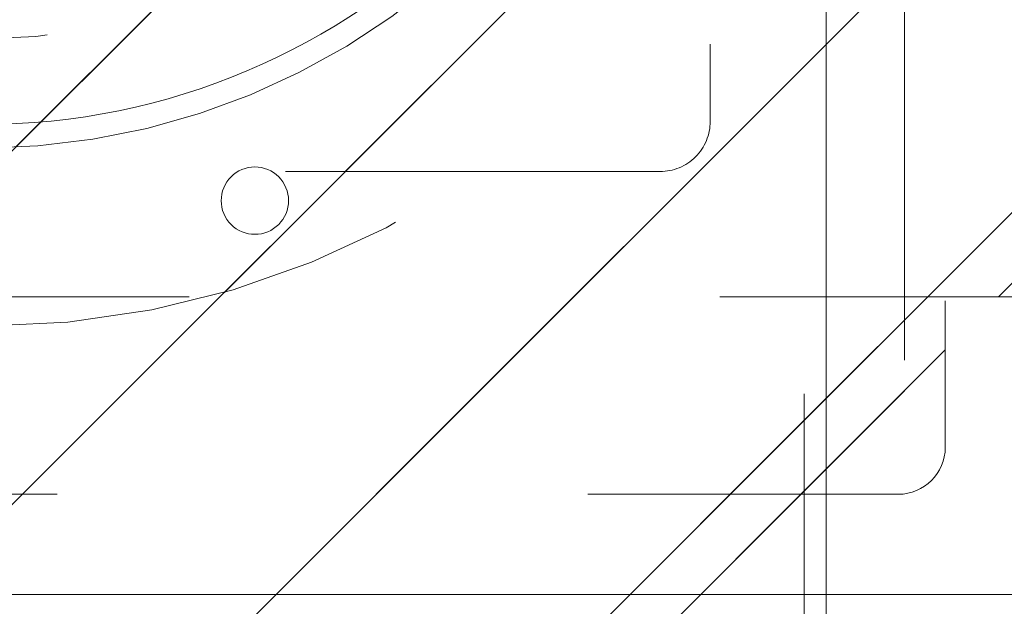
# Model space of a CAD drawing. Header units: inches. Extents: x -407.5 to -311.5, y -87.6 to -3.7.
# Tile 36 of 42: x -350.2 to -347.7, y -14.9 to -13.5. Entities that reach past the tile are written whole.
import ezdxf

# ---------------------------------------------------------------- set-up
doc = ezdxf.new("R2010")
doc.units = ezdxf.units.IN
doc.header["$LTSCALE"] = 32
doc.header["$MEASUREMENT"] = 0
doc.linetypes.add('Dash Style-1', pattern=[0.083328, 0.041656, -0.041672])
for name, color, linetype, lineweight in [('DashLine', 7, 'Dash Style-1', 13), ('DashLineFill', 7, 'Dash Style-1', 13), ('Drawing', 7, 'Continuous', 18), ('None', 7, 'Continuous', 18), ('SolidLine', 7, 'Continuous', 15), ('Wood_1-H', 7, 'Continuous', 13), ('Wood_1-V', 7, 'Continuous', 13)]:
    doc.layers.add(name, color=color, linetype=linetype, lineweight=lineweight)
pattern_1 = [(45, (0, 0), (-1.61301565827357, 1.935715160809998), []), (45, (-1.0608, 1.0608), (-0.4723460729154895, 0.4167612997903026), [])]

# ---------------------------------------------------------------- blocks, each defined once
blk = doc.blocks.new('1BRPFY-Leg_Plate (2D)')
at = {"layer": 'DashLineFill', "linetype": 'Continuous', "lineweight": 13}
h = blk.add_hatch(dxfattribs=at)
h.set_pattern_fill('Steel', color=253, style=0, pattern_type=2)
h.set_pattern_definition(pattern_1)
edge = h.paths.add_edge_path()
edge.add_arc((-1.704724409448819, -1.704724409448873), 0.125984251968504, 179.9999999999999, 269.9999999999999)
edge.add_line((-1.704724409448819, -1.830708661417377), (1.704724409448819, -1.830708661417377))
edge.add_arc((1.704724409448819, -1.704724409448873), 0.125984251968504, 270.0000000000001, 360.0000000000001)
edge.add_line((1.830708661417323, -1.704724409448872), (1.830708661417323, 1.704724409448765))
edge.add_arc((1.704724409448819, 1.704724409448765), 0.1259842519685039, 0, 90)
edge.add_line((1.704724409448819, 1.830708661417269), (-1.704724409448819, 1.830708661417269))
edge.add_arc((-1.704724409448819, 1.704724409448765), 0.1259842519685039, 90, 180)
edge.add_line((-1.830708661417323, 1.704724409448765), (-1.830708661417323, -1.704724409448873))
at = {"layer": 'DashLineFill', "flags": 128}
blk.add_lwpolyline([(-1.830708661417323, -1.704724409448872, 0.414213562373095), (-1.704724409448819, -1.830708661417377), (1.704724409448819, -1.830708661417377, 0.414213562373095), (1.830708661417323, -1.704724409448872), (1.830708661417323, 1.704724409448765, 0.414213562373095), (1.704724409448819, 1.830708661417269), (-1.704724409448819, 1.830708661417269, 0.414213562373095), (-1.830708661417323, 1.704724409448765)], format="xyb", close=True, dxfattribs=at)
blk = doc.blocks.new('1BRPX8-Util_Bkt_Lg-F (2D)')
at = {"layer": 'DashLineFill', "linetype": 'Continuous', "lineweight": 13}
h = blk.add_hatch(dxfattribs=at)
h.set_pattern_fill('Steel', color=253, style=0, pattern_type=2)
h.set_pattern_definition(pattern_1)
edge = h.paths.add_edge_path()
edge.add_line((-4.468503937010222, 7.405511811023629), (-3.129921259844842, 7.405511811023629))
edge.add_line((-3.129921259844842, 7.405511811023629), (-3.129921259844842, -2.011811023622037))
edge.add_line((-3.129921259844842, -2.011811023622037), (-4.468503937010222, -2.011811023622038))
edge.add_line((-4.468503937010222, -2.011811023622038), (-4.468503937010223, -2.145669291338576))
edge.add_line((-4.468503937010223, -2.145669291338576), (-2.421259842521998, -2.145669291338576))
edge.add_line((-2.421259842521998, -2.145669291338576), (-2.421259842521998, -2.523622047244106))
edge.add_arc((-2.303149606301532, -2.523622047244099), 0.1181102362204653, 180.0000000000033, 270.0000000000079)
edge.add_line((-2.303149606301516, -2.641732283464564), (2.303149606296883, -2.641732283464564))
edge.add_arc((2.303149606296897, -2.523622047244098), 0.1181102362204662, 269.9999999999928, 359.9999999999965)
edge.add_line((2.421259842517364, -2.523622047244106), (2.421259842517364, -2.145669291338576))
edge.add_line((2.421259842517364, -2.145669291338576), (4.46850393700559, -2.145669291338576))
edge.add_line((4.46850393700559, -2.145669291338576), (4.46850393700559, -2.011811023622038))
edge.add_line((4.46850393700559, -2.011811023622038), (3.129921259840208, -2.011811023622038))
edge.add_line((3.129921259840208, -2.011811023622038), (3.129921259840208, 7.405511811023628))
edge.add_line((3.129921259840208, 7.405511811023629), (4.46850393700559, 7.405511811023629))
edge.add_line((4.46850393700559, 7.405511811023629), (4.46850393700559, 7.539370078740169))
edge.add_line((4.46850393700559, 7.539370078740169), (2.421259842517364, 7.539370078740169))
edge.add_line((2.421259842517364, 7.539370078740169), (2.421259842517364, 7.917322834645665))
edge.add_arc((2.30314960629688, 7.917322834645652), 0.1181102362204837, 6.452788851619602e-12, 89.99999999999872)
edge.add_line((2.303149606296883, 8.035433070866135), (-2.303149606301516, 8.035433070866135))
edge.add_arc((-2.303149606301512, 7.91732283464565), 0.1181102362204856, 90.00000000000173, 179.9999999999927)
edge.add_line((-2.421259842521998, 7.917322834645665), (-2.421259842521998, 7.539370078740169))
edge.add_line((-2.421259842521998, 7.539370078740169), (-4.468503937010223, 7.539370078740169))
edge.add_line((-4.468503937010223, 7.539370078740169), (-4.468503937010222, 7.405511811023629))
at = {"layer": 'DashLineFill', "flags": 128}
blk.add_lwpolyline([(-4.468503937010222, 7.405511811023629), (-3.129921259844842, 7.405511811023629), (-3.129921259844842, -2.011811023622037), (-4.468503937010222, -2.011811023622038), (-4.468503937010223, -2.145669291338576), (-2.421259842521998, -2.145669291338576), (-2.421259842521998, -2.523622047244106, 0.4142135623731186), (-2.303149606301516, -2.641732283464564), (2.303149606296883, -2.641732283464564, 0.4142135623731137), (2.421259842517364, -2.523622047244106), (2.421259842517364, -2.145669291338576), (4.46850393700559, -2.145669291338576), (4.46850393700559, -2.011811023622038), (3.129921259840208, -2.011811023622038), (3.129921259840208, 7.405511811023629), (4.46850393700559, 7.405511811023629), (4.46850393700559, 7.539370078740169), (2.421259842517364, 7.539370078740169), (2.421259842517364, 7.917322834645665, 0.4142135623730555), (2.303149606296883, 8.035433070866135), (-2.303149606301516, 8.035433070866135, 0.4142135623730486), (-2.421259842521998, 7.917322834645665), (-2.421259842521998, 7.539370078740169), (-4.468503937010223, 7.539370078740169)], format="xyb", close=True, dxfattribs=at)
blk = doc.blocks.new('Slate-LegBrace (2D)')
at = {"layer": 'DashLineFill', "linetype": 'Continuous', "lineweight": 13}
h = blk.add_hatch(dxfattribs=at)
h.set_pattern_fill('Steel', color=253, style=0, pattern_type=2)
h.set_pattern_definition(pattern_1)
edge = h.paths.add_edge_path()
edge.add_line((-2.199587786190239, -0.1351515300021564), (-1.374775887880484, -0.1351515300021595))
edge.add_arc((3.636636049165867e-15, -0.01355418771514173), 1.380142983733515, 185.0545920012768, 354.9454079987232)
edge.add_line((1.374775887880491, -0.13515153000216), (2.199718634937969, -0.1351515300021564))
edge.add_arc((6.54243738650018e-05, -0.01705725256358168), 2.202821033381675, 183.0731271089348, 356.92687289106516, ccw=False)
h = blk.add_hatch(dxfattribs=at)
h.set_pattern_fill('Steel', color=253, style=0, pattern_type=2)
h.set_pattern_definition(pattern_1)
edge = h.paths.add_edge_path()
edge.add_line((2.191696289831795, -0.2375138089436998), (1.463739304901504, -0.2375137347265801))
edge.add_arc((-6.542437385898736e-05, -0.01704129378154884), 1.480314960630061, 188.5652811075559, 351.4347188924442, ccw=False)
edge.add_line((-1.463870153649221, -0.2375137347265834), (-2.191827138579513, -0.2375138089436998))
edge.add_line((-2.191827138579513, -0.2375138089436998), (-2.199718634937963, -0.1351515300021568))
edge.add_line((-2.199718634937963, -0.1351515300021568), (-1.374775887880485, -0.1351515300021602))
edge.add_arc((2.937282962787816e-15, -0.01355418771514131), 1.380142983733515, 185.0545920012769, 354.9454079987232)
edge.add_line((1.37477588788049, -0.1351515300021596), (2.199587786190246, -0.1351515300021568))
edge.add_line((2.199587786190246, -0.1351515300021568), (2.191696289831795, -0.2375138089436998))
h = blk.add_hatch(dxfattribs=at)
h.set_pattern_fill('Steel', color=253, style=0, pattern_type=2)
h.set_pattern_definition(pattern_1)
h.paths.add_polyline_path([(0.6865492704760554, -1.819226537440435), (0.6948460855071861, -1.819625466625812), (0.703063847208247, -1.820835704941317), (0.7111234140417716, -1.822845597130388), (0.7189471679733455, -1.825635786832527), (0.7264597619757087, -1.829179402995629), (0.7335888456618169, -1.833442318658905), (0.7402657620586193, -1.838383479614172), (0.7464262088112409, -1.843955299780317), (0.7520108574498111, -1.850104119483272), (0.7569659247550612, -1.856770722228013), (0.7612436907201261, -1.86389090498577), (0.7648029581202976, -1.871396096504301), (0.7676094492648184, -1.879214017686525), (0.769636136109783, -1.887269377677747), (0.7708635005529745, -1.895484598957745), (0.771279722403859, -1.903780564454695), (0.7708807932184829, -1.912077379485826), (0.7696705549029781, -1.920295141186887), (0.7676606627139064, -1.928354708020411), (0.7648704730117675, -1.936178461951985), (0.7613268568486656, -1.943691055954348), (0.7570639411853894, -1.950820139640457), (0.7521227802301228, -1.957497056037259), (0.7465509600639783, -1.963657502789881), (0.7404021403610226, -1.969242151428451), (0.733735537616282, -1.974197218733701), (0.7266153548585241, -1.978474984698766), (0.719110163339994, -1.982034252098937), (0.71129224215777, -1.984840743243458), (0.7032368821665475, -1.986867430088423), (0.6950216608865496, -1.988094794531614), (0.6867256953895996, -1.988511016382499), (0.6784288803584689, -1.988112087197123), (0.6702111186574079, -1.986901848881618), (0.6621515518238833, -1.984891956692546), (0.6543277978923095, -1.982101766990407), (0.6468152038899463, -1.978558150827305), (0.6396861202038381, -1.974295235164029), (0.6330092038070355, -1.969354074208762), (0.626848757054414, -1.963782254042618), (0.6212641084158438, -1.957633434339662), (0.6163090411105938, -1.950966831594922), (0.6120312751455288, -1.943846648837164), (0.6084720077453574, -1.936341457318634), (0.6056655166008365, -1.92852353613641), (0.6036388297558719, -1.920468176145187), (0.6024114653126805, -1.912252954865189), (0.6019952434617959, -1.903956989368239), (0.6023941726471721, -1.895660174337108), (0.6036044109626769, -1.887442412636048), (0.6056143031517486, -1.879382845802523), (0.6084044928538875, -1.871559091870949), (0.6119481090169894, -1.864046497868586), (0.6162110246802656, -1.856917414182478), (0.6211521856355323, -1.850240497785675), (0.6267240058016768, -1.844080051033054), (0.6328728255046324, -1.838495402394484), (0.6395394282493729, -1.833540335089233), (0.6466596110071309, -1.829262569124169), (0.654164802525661, -1.825703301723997), (0.661982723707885, -1.822896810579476), (0.6700380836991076, -1.820870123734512), (0.6782533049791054, -1.81964275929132)])
at = {"layer": 'DashLineFill', "flags": 128}
for points in [[(2.191696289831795, -0.2375138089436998), (1.463739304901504, -0.2375137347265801, -0.860662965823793), (-1.463870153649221, -0.2375137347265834), (-2.191827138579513, -0.2375138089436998), (-2.199718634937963, -0.1351515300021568), (-1.374775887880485, -0.1351515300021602, 0.9154551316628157), (1.37477588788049, -0.1351515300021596), (2.199587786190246, -0.1351515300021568)], [(-2.199587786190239, -0.1351515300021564), (-1.374775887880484, -0.1351515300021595, 0.9154551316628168), (1.374775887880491, -0.13515153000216), (2.199718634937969, -0.1351515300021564, -0.9477524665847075)]]:
    blk.add_lwpolyline(points, format="xyb", close=True, dxfattribs=at)
blk.add_lwpolyline([(0.6865492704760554, -1.819226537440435), (0.6948460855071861, -1.819625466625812), (0.703063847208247, -1.820835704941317), (0.7111234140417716, -1.822845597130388), (0.7189471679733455, -1.825635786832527), (0.7264597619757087, -1.829179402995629), (0.7335888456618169, -1.833442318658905), (0.7402657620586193, -1.838383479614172), (0.7464262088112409, -1.843955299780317), (0.7520108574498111, -1.850104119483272), (0.7569659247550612, -1.856770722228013), (0.7612436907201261, -1.86389090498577), (0.7648029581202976, -1.871396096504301), (0.7676094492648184, -1.879214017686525), (0.769636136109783, -1.887269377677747), (0.7708635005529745, -1.895484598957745), (0.771279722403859, -1.903780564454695), (0.7708807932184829, -1.912077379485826), (0.7696705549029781, -1.920295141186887), (0.7676606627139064, -1.928354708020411), (0.7648704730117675, -1.936178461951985), (0.7613268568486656, -1.943691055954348), (0.7570639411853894, -1.950820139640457), (0.7521227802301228, -1.957497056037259), (0.7465509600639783, -1.963657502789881), (0.7404021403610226, -1.969242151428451), (0.733735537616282, -1.974197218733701), (0.7266153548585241, -1.978474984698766), (0.719110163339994, -1.982034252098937), (0.71129224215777, -1.984840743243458), (0.7032368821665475, -1.986867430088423), (0.6950216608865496, -1.988094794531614), (0.6867256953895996, -1.988511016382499), (0.6784288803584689, -1.988112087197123), (0.6702111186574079, -1.986901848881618), (0.6621515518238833, -1.984891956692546), (0.6543277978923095, -1.982101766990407), (0.6468152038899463, -1.978558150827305), (0.6396861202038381, -1.974295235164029), (0.6330092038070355, -1.969354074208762), (0.626848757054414, -1.963782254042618), (0.6212641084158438, -1.957633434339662), (0.6163090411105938, -1.950966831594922), (0.6120312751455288, -1.943846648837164), (0.6084720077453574, -1.936341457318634), (0.6056655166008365, -1.92852353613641), (0.6036388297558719, -1.920468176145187), (0.6024114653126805, -1.912252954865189), (0.6019952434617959, -1.903956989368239), (0.6023941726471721, -1.895660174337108), (0.6036044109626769, -1.887442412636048), (0.6056143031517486, -1.879382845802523), (0.6084044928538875, -1.871559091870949), (0.6119481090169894, -1.864046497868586), (0.6162110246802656, -1.856917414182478), (0.6211521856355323, -1.850240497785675), (0.6267240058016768, -1.844080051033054), (0.6328728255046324, -1.838495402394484), (0.6395394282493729, -1.833540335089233), (0.6466596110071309, -1.829262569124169), (0.654164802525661, -1.825703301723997), (0.661982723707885, -1.822896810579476), (0.6700380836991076, -1.820870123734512), (0.6782533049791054, -1.81964275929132)], close=True, dxfattribs=at)
blk = doc.blocks.new('TLLegSleeve (2D)')
at = {"layer": 'DashLineFill', "linetype": 'Continuous', "lineweight": 13}
h = blk.add_hatch(dxfattribs=at)
h.set_pattern_fill('Steel', color=253, style=0, pattern_type=2)
h.set_pattern_definition(pattern_1)
edge = h.paths.add_edge_path()
edge.add_line((1.08267716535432, 1.402343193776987), (1.08267716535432, 2.913385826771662))
edge.add_arc((-1.707523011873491e-13, 2.913385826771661), 1.08267716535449, 4.479377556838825e-14, 180)
edge.add_line((-1.082677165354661, 2.913385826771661), (-1.08267716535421, 1.402343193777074))
edge.add_arc((-1.332267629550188e-15, 2.886579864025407e-15), 1.771653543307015, 127.6698869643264, 412.330113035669)
edge.add_line((1.08267716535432, 1.402343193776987), (1.08267716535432, 1.402343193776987))
edge = h.paths.add_edge_path()
edge.add_arc((1.665334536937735e-15, 2.91338582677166), 0.7480314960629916, 180, 360)
edge.add_arc((1.665334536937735e-15, 2.91338582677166), 0.7480314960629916, 9.54166404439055e-15, 180)
edge.add_line((-0.7480314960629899, 2.91338582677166), (-0.7480314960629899, 2.91338582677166))
edge = h.paths.add_edge_path()
edge.add_arc((-1.723066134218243e-13, 5.70119602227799e-16), 1.437007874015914, 180, 360)
edge.add_arc((-1.723066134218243e-13, 9.149983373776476e-17), 1.437007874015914, 9.541664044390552e-15, 180)
edge.add_line((-1.437007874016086, 3.308097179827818e-16), (-1.437007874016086, 3.308097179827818e-16))
at = {"layer": 'DashLine', "color": 8, "flags": 128}
blk.add_lwpolyline([(1.653543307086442, 1.118599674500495e-14), (1.645581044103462, -0.1620755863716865), (1.621770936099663, -0.3225902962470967), (1.582342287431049, -0.4799982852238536), (1.527674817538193, -0.6327836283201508), (1.45829500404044, -0.7794749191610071), (1.374871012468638, -0.9186594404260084), (1.278206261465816, -1.048996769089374), (1.169231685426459, -1.169231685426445), (1.048996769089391, -1.278206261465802), (0.918659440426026, -1.374871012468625), (0.7794749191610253, -1.458295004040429), (0.6327836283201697, -1.527674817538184), (0.4799982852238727, -1.582342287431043), (0.3225902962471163, -1.621770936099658), (0.1620755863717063, -1.645581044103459), (8.723964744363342e-15, -1.653543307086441), (-0.162075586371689, -1.645581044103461), (-0.3225902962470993, -1.621770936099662), (-0.4799982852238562, -1.582342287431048), (-0.6327836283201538, -1.527674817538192), (-0.7794749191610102, -1.458295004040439), (-0.9186594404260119, -1.374871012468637), (-1.048996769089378, -1.278206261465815), (-1.169231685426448, -1.169231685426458), (-1.278206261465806, -1.048996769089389), (-1.374871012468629, -0.9186594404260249), (-1.458295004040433, -0.7794749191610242), (-1.527674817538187, -0.6327836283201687), (-1.582342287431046, -0.4799982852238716), (-1.621770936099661, -0.3225902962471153), (-1.645581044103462, -0.1620755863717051), (-1.653543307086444, -7.741682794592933e-15), (-1.645581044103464, 0.1620755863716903), (-1.621770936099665, 0.3225902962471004), (-1.582342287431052, 0.4799982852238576), (-1.527674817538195, 0.6327836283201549), (-1.458295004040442, 0.7794749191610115), (-1.37487101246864, 0.918659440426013), (-1.278206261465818, 1.048996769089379), (-1.169231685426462, 1.169231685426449), (-1.048996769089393, 1.278206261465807), (-0.9186594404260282, 1.37487101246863), (-0.7794749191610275, 1.458295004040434), (-0.6327836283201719, 1.527674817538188), (-0.479998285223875, 1.582342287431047), (-0.3225902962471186, 1.621770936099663), (-0.1620755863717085, 1.645581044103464), (-1.096189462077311e-14, 1.653543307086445), (0.1620755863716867, 1.645581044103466), (0.3225902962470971, 1.621770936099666), (0.479998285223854, 1.582342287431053), (0.6327836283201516, 1.527674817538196), (0.7794749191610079, 1.458295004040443), (0.9186594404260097, 1.374871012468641), (1.048996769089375, 1.278206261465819), (1.169231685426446, 1.169231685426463), (1.278206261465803, 1.048996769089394), (1.374871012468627, 0.9186594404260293), (1.458295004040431, 0.7794749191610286), (1.527674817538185, 0.6327836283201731), (1.582342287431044, 0.4799982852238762), (1.621770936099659, 0.3225902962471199), (1.64558104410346, 0.1620755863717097)], close=True, dxfattribs=at)
at = {"layer": 'DashLineFill', "flags": 128}
blk.add_lwpolyline([(1.08267716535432, 1.402343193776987), (1.08267716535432, 2.913385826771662, 0.9999999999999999), (-1.082677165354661, 2.913385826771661), (-1.08267716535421, 1.402343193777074, 2.931618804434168), (1.08267716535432, 1.402343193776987)], format="xyb", close=True, dxfattribs=at)
blk = doc.blocks.new('Group-3')
at = {"layer": 'DashLine', "flags": 128}
blk.add_lwpolyline([(32.3753280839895, -10.45275590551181), (63.56955380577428, -10.45275590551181), (63.56955380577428, -11.2007874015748), (32.3753280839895, -11.2007874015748)], close=True, dxfattribs=at)
at = {"layer": 'SolidLine', "flags": 128}
blk.add_lwpolyline([(0.7480314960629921, -0.767716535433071), (95.1968503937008, -0.767716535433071), (95.1968503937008, -11.2007874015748), (0.7480314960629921, -11.2007874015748)], close=True, dxfattribs=at)
blk.add_lwpolyline([(55.4724409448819, -8.30708661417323, -0.414213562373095), (57.18503937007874, -6.594488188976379, -0.414213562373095), (58.89763779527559, -8.30708661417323, -0.414213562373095), (57.18503937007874, -10.01968503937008, -0.414213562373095)], format="xyb", close=True, dxfattribs=at)
at = {"layer": 'Wood_1-H', "color": 7}
for name in ['1BRPX8-Util_Bkt_Lg-F (2D)', 'TLLegSleeve (2D)', 'Slate-LegBrace (2D)', '1BRPFY-Leg_Plate (2D)']:
    blk.add_blockref(name, (57.18503937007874, -8.30708661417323), dxfattribs=at)
blk = doc.blocks.new('Group-4')
at = {"layer": 'None'}
blk.add_blockref('Group-3', (0, 0), dxfattribs=at)
blk = doc.blocks.new('SL Utility Cabinet (2D)')
at = {"layer": 'None'}
blk.add_blockref('Group-4', (0, 0), dxfattribs=at)
at = {"layer": 'Drawing', "color": 0, "flags": 1}
for tag in ['Tag', 'Catalog', 'Option1', 'Option2', 'Option3', 'Option4', 'Option5', 'Option6', 'Option7', 'Option8', 'Option9', 'Option10', 'Option11', 'Option12', 'Custom', 'FinishGroup', 'Discount', 'Item2', 'Item3', 'Item6', 'Item9', 'Item10', 'Item12', 'Item13', 'Item16', 'Item19', 'Item20', 'Item21', 'Item22', 'Item23', 'Item24', 'Item25', 'Item8', 'Item18', 'Item1', 'Item4', 'Item5', 'Item7', 'Item11', 'Item14', 'Item15', 'Item17']:
    blk.add_attdef(tag, (-48.03149606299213, -7.447806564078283), '', height=0.007086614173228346, dxfattribs=at)
blk = doc.blocks.new('Group-13')
at = {"layer": 'DashLineFill', "linetype": 'Continuous', "lineweight": 13}
h = blk.add_hatch(dxfattribs=at)
h.set_pattern_fill('Steel', color=253, style=0, pattern_type=2)
h.set_pattern_definition(pattern_1)
h.paths.add_polyline_path([(-2.066929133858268, 1.397637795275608), (2.066929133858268, 1.397637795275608), (2.066929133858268, 0.1377952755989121), (2.106299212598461, 0.1377952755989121), (2.106299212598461, -0.1377952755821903), (2.066929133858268, -0.1377952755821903), (2.066929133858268, -5.275590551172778), (2.106299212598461, -5.275590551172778), (2.106299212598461, -5.55118110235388), (2.066929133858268, -5.55118110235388), (2.066929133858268, -5.82677165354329), (-2.066929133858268, -5.82677165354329), (-2.066929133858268, -5.55118110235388), (-2.106299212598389, -5.55118110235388), (-2.106299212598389, -5.275590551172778), (-2.066929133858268, -5.275590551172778), (-2.066929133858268, -0.1377952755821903), (-2.106299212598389, -0.1377952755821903), (-2.106299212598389, 0.1377952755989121), (-2.066929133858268, 0.1377952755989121)])
at = {"layer": 'DashLineFill', "flags": 128}
blk.add_lwpolyline([(-2.066929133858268, 1.397637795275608), (2.066929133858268, 1.397637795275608), (2.066929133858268, 0.1377952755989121), (2.106299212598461, 0.1377952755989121), (2.106299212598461, -0.1377952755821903), (2.066929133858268, -0.1377952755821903), (2.066929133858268, -5.275590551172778), (2.106299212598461, -5.275590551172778), (2.106299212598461, -5.55118110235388), (2.066929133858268, -5.55118110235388), (2.066929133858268, -5.82677165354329), (-2.066929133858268, -5.82677165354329), (-2.066929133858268, -5.55118110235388), (-2.106299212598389, -5.55118110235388), (-2.106299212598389, -5.275590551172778), (-2.066929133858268, -5.275590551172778), (-2.066929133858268, -0.1377952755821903), (-2.106299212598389, -0.1377952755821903), (-2.106299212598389, 0.1377952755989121), (-2.066929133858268, 0.1377952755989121)], close=True, dxfattribs=at)
blk = doc.blocks.new('TL14_upper_leg (2D)')
at = {"layer": 'DashLine', "color": 7}
blk.add_blockref('Group-13', (0, 0), dxfattribs=at)
blk = doc.blocks.new('1BRPWS-HuddleBracket (2D)')
at = {"layer": 'DashLineFill', "linetype": 'Continuous', "lineweight": 13}
h = blk.add_hatch(dxfattribs=at)
h.set_pattern_fill('Steel', color=253, style=0, pattern_type=2)
h.set_pattern_definition(pattern_1)
h.paths.add_polyline_path([(-2.327214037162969, 2.381889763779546), (2.318455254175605, 2.381889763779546), (2.318455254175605, -12.26377952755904), (-2.327214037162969, -12.26377952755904)])
at = {"layer": 'DashLineFill', "flags": 128}
blk.add_lwpolyline([(-2.327214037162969, 2.381889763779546), (2.318455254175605, 2.381889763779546), (2.318455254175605, -12.26377952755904), (-2.327214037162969, -12.26377952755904)], close=True, dxfattribs=at)
at = {"layer": 'Wood_1-V'}
blk.add_line((2.121604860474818, 2.381889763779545), (2.121604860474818, -12.26377952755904), dxfattribs=at)
blk = doc.blocks.new('Group-43')
at = {"layer": 'SolidLine', "color": 7}
for name in ['1BRPWS-HuddleBracket (2D)', '1BRPFY-Leg_Plate (2D)', 'TL14_upper_leg (2D)']:
    blk.add_blockref(name, (18.4251968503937, 0), dxfattribs=at)
blk = doc.blocks.new('SL Huddle Table (2D)')
at = {"layer": 'None'}
blk.add_blockref('Group-43', (0, 0), dxfattribs=at)
at = {"layer": 'Drawing', "color": 0, "flags": 1}
for tag in ['Tag', 'Catalog', 'Option1', 'Option2', 'Option3', 'Option4', 'Option5', 'Option6', 'Option7', 'Option8', 'Option9', 'Option10', 'Option11', 'Option12', 'Custom', 'FinishGroup', 'Discount', 'Item2', 'Item3', 'Item6', 'Item9', 'Item10', 'Item12', 'Item13', 'Item16', 'Item19', 'Item20', 'Item21', 'Item22', 'Item23', 'Item24', 'Item25', 'Item8', 'Item18', 'Item1', 'Item4', 'Item5', 'Item7', 'Item11', 'Item14', 'Item15', 'Item17']:
    blk.add_attdef(tag, (-21.06299212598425, -72.63779527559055), '', height=0.007086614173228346, dxfattribs=at)

msp = doc.modelspace()

# ---------------------------------------------------------------- block references
at = {"layer": 'Drawing'}
for name, p in [('SL Utility Cabinet (2D)', (-407.4908201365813, -3.717630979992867)), ('SL Huddle Table (2D)', (-368.7309776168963, -12.0247175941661))]:
    msp.add_blockref(name, p, dxfattribs=at)

doc.saveas('drawing.dxf')
